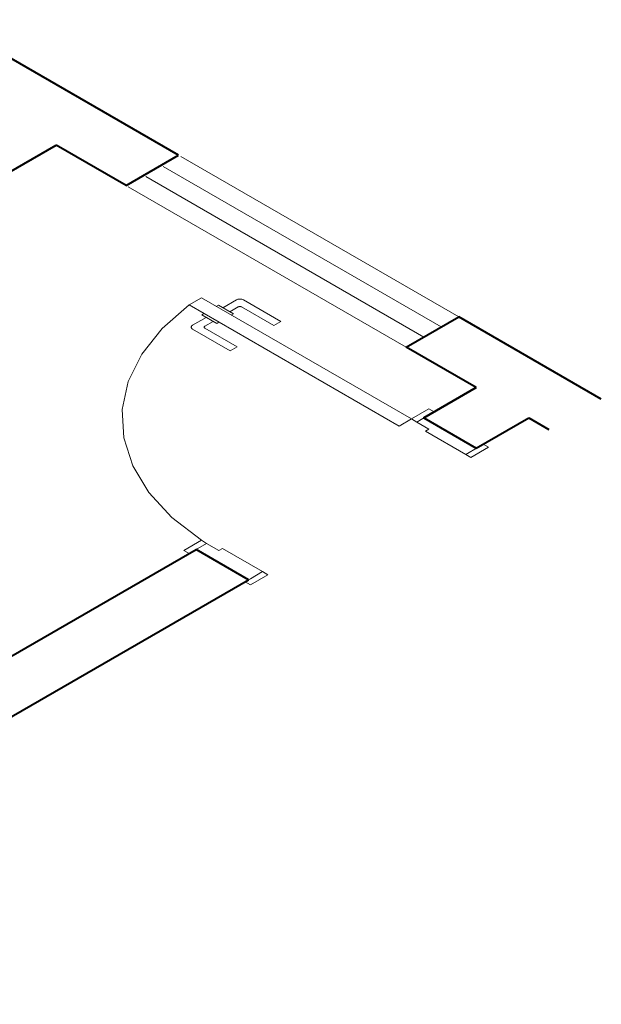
# Model space of a CAD drawing. Header units: millimetres. Extents: x 26 to 1362, y 24 to 358.
# Tile 144 of 256: x 746.85 to 752.6, y 287.74 to 297.48. Entities that reach past the tile are written whole.
import ezdxf

# ---------------------------------------------------------------- set-up
doc = ezdxf.new("R2010")
doc.units = ezdxf.units.MM
doc.linetypes.add('HIDDEN2', pattern=[4.7625, 3.175, -1.5875])
doc.layers.add('MB_ALVENARIA', color=7, linetype='Continuous', lineweight=40)
doc.layers.add('MB_ESQUADRIA', color=7, linetype='Continuous', lineweight=5)

msp = doc.modelspace()

# ---------------------------------------------------------------- linework, layer by layer
at = {"layer": 'MB_ALVENARIA'}
for p, q in [((748.422, 296.1385), (746.1013, 297.4784)), ((747.9023, 295.8385), (747.2095, 296.2385)), ((752.6036, 293.7243), (751.1932, 294.5385)), ((751.3664, 293.8385), (750.6736, 294.2385)), ((751.8861, 293.5385), (752.084, 293.4243))]:
    msp.add_line(p, q, dxfattribs=at)
for points in [[(737.1636, 290.4385), (747.2095, 296.2385)], [(747.9023, 295.8385), (748.422, 296.1385)], [(750.6736, 294.2385), (751.1932, 294.5385)], [(750.8468, 293.5385), (751.3664, 293.8385)], [(751.3664, 293.8385), (750.8468, 293.5385), (751.3664, 293.2385)], [(751.3664, 293.2385), (751.8861, 293.5385)], [(741.3206, 288.0385), (748.5952, 292.2385)], [(749.1148, 291.9385), (748.5952, 292.2385)], [(741.8402, 287.7385), (749.1148, 291.9385)]]:
    msp.add_lwpolyline(points, dxfattribs=at)
at = {"layer": 'MB_ESQUADRIA'}
for p, q in [((748.7943, 294.6419), (748.8163, 294.6546)), ((748.7943, 294.6419), (748.8163, 294.6546)), ((748.8163, 294.6546), (748.964, 294.5694)), ((748.8163, 294.6546), (748.964, 294.5694)), ((748.8598, 294.6295), (748.9936, 294.7068)), ((748.8598, 294.6295), (748.9936, 294.7068)), ((749.011, 294.6368), (748.9291, 294.5895)), ((749.011, 294.6368), (748.9291, 294.5895)), ((749.3645, 294.4529), (749.0456, 294.6368)), ((749.3645, 294.4529), (749.0456, 294.6368)), ((749.0629, 294.7068), (749.4337, 294.493)), ((749.0629, 294.7068), (749.4337, 294.493)), ((748.6947, 294.5341), (748.5609, 294.4568)), ((748.6947, 294.5341), (748.5609, 294.4568)), ((748.6731, 294.5719), (748.6511, 294.5592)), ((748.6731, 294.5719), (748.6511, 294.5592)), ((748.6511, 294.5592), (748.7989, 294.474)), ((748.6511, 294.5592), (748.7989, 294.474)), ((748.964, 294.5694), (748.9421, 294.5567)), ((748.964, 294.5694), (748.9421, 294.5567)), ((748.6822, 294.4468), (748.764, 294.4941)), ((748.6822, 294.4468), (748.764, 294.4941)), ((748.7989, 294.474), (748.8209, 294.4867)), ((748.7989, 294.474), (748.8209, 294.4867)), ((749.4337, 294.493), (749.3645, 294.4529)), ((749.4337, 294.493), (749.3645, 294.4529)), ((748.5609, 294.4168), (748.9318, 294.2029)), ((748.5609, 294.4168), (748.9318, 294.2029)), ((749.001, 294.2429), (748.6822, 294.4268)), ((749.001, 294.2429), (748.6822, 294.4268)), ((748.9318, 294.2029), (749.001, 294.2429)), ((748.9318, 294.2029), (749.001, 294.2429)), ((750.7775, 293.4985), (750.8641, 293.5485)), ((750.7775, 293.4985), (750.8641, 293.5485)), ((750.7775, 293.4985), (750.8641, 293.5485)), ((750.7775, 293.4985), (750.8641, 293.5485)), ((750.8988, 293.4285), (750.7775, 293.4985)), ((750.8988, 293.4285), (750.7775, 293.4985)), ((750.8988, 293.4285), (750.7775, 293.4985)), ((750.8988, 293.4285), (750.7775, 293.4985)), ((750.8988, 293.4285), (750.8642, 293.4085)), ((750.8988, 293.4285), (750.8642, 293.4085)), ((750.8988, 293.4285), (750.8642, 293.4085)), ((750.8988, 293.4285), (750.8642, 293.4085)), ((750.8642, 293.4085), (751.2626, 293.1786)), ((750.8642, 293.4085), (751.2626, 293.1786)), ((750.8642, 293.4085), (751.2626, 293.1786)), ((750.8642, 293.4085), (751.2626, 293.1786)), ((751.2626, 293.1786), (751.3839, 293.2486)), ((751.2626, 293.1786), (751.3839, 293.2486)), ((751.2626, 293.1786), (751.3839, 293.2486)), ((751.2626, 293.1786), (751.3839, 293.2486)), ((748.6991, 292.2985), (748.6124, 292.2485)), ((748.6991, 292.2985), (748.6124, 292.2485)), ((748.8203, 292.2285), (748.6991, 292.2985)), ((748.8203, 292.2285), (748.6991, 292.2985)), ((748.8203, 292.2285), (748.855, 292.2485)), ((748.8203, 292.2285), (748.855, 292.2485)), ((748.855, 292.2485), (749.2531, 292.0184)), ((748.855, 292.2485), (749.2531, 292.0184)), ((749.2531, 292.0184), (749.1318, 291.9484)), ((749.2531, 292.0184), (749.1318, 291.9484))]:
    msp.add_line(p, q, dxfattribs=at)
at = {"layer": 'MB_ESQUADRIA', "linetype": 'HIDDEN2'}
for points in [[(751.1932, 294.5385), (748.422, 296.1385)], [(751.02, 294.4385), (748.2488, 296.0385)], [(750.8468, 294.3385), (748.0756, 295.9385)], [(750.6736, 294.2385), (747.9023, 295.8385)], [(748.5258, 294.6585), (748.259, 294.4242), (748.0571, 294.1692), (747.9248, 293.8995), (747.8653, 293.6212), (747.8799, 293.341), (747.9682, 293.0653), (748.1283, 292.8006), (748.3564, 292.5531), (748.6472, 292.3285)], [(748.5258, 294.6585), (748.259, 294.4242), (748.0571, 294.1692), (747.9248, 293.8995), (747.8653, 293.6212), (747.8799, 293.341), (747.9682, 293.0653), (748.1283, 292.8006), (748.3564, 292.5531), (748.6472, 292.3285)]]:
    msp.add_lwpolyline(points, dxfattribs=at)
at = {"layer": 'MB_ESQUADRIA'}
for points in [[(748.5258, 294.6585), (750.6043, 293.4585), (750.7255, 293.5285), (748.6471, 294.7285), (748.5258, 294.6585)], [(749.0629, 294.7068), (749.0563, 294.71), (749.0489, 294.7125), (749.0409, 294.7142), (749.0325, 294.715), (749.024, 294.715), (749.0156, 294.7142), (749.0075, 294.7125), (749.0001, 294.71), (748.9936, 294.7068)], [(749.0629, 294.7068), (749.0563, 294.71), (749.0489, 294.7125), (749.0409, 294.7142), (749.0325, 294.715), (749.024, 294.715), (749.0156, 294.7142), (749.0075, 294.7125), (749.0001, 294.71), (748.9936, 294.7068)], [(749.0456, 294.6368), (749.044, 294.6377), (749.0423, 294.6384), (749.0405, 294.6391), (749.0386, 294.6397), (749.0367, 294.6401), (749.0346, 294.6405), (749.0325, 294.6408), (749.0304, 294.6409), (749.0283, 294.641), (749.0262, 294.6409), (749.024, 294.6408), (749.022, 294.6405), (749.0199, 294.6401), (749.0179, 294.6396), (749.016, 294.6391), (749.0142, 294.6384), (749.0126, 294.6377), (749.011, 294.6368)], [(749.0456, 294.6368), (749.044, 294.6377), (749.0423, 294.6384), (749.0405, 294.6391), (749.0386, 294.6397), (749.0367, 294.6401), (749.0346, 294.6405), (749.0325, 294.6408), (749.0304, 294.6409), (749.0283, 294.641), (749.0262, 294.6409), (749.024, 294.6408), (749.022, 294.6405), (749.0199, 294.6401), (749.0179, 294.6396), (749.016, 294.6391), (749.0142, 294.6384), (749.0126, 294.6377), (749.011, 294.6368)], [(748.5609, 294.4568), (748.5554, 294.453), (748.5511, 294.4487), (748.5482, 294.4441), (748.5468, 294.4392), (748.5468, 294.4343), (748.5482, 294.4294), (748.5512, 294.4248), (748.5554, 294.4205), (748.5609, 294.4168)], [(748.5609, 294.4568), (748.5554, 294.453), (748.5511, 294.4487), (748.5482, 294.4441), (748.5468, 294.4392), (748.5468, 294.4343), (748.5482, 294.4294), (748.5512, 294.4248), (748.5554, 294.4205), (748.5609, 294.4168)], [(748.6822, 294.4468), (748.6794, 294.4449), (748.6773, 294.4428), (748.6758, 294.4404), (748.6751, 294.438), (748.6751, 294.4356), (748.6758, 294.4331), (748.6773, 294.4308), (748.6794, 294.4287), (748.6822, 294.4268)], [(748.6822, 294.4468), (748.6794, 294.4449), (748.6773, 294.4428), (748.6758, 294.4404), (748.6751, 294.438), (748.6751, 294.4356), (748.6758, 294.4331), (748.6773, 294.4308), (748.6794, 294.4287), (748.6822, 294.4268)], [(750.8641, 293.5485), (750.9507, 293.5985), (750.8987, 293.6285), (750.7255, 293.5285), (750.7775, 293.4985), (750.7775, 293.4985)], [(750.8641, 293.5485), (750.9507, 293.5985), (750.8987, 293.6285), (750.7255, 293.5285), (750.7775, 293.4985), (750.7775, 293.4985)], [(750.8641, 293.5485), (750.9507, 293.5985), (750.8987, 293.6285), (750.7255, 293.5285), (750.7775, 293.4985), (750.7775, 293.4985)], [(750.8641, 293.5485), (750.9507, 293.5985), (750.8987, 293.6285), (750.7255, 293.5285), (750.7775, 293.4985), (750.7775, 293.4985)], [(751.2626, 293.1786), (751.3146, 293.1486), (751.4878, 293.2486), (751.4359, 293.2786), (751.3839, 293.2486)], [(751.2626, 293.1786), (751.3146, 293.1486), (751.4878, 293.2486), (751.4359, 293.2786), (751.3839, 293.2486)], [(751.2626, 293.1786), (751.3146, 293.1486), (751.4878, 293.2486), (751.4359, 293.2786), (751.3839, 293.2486)], [(751.2626, 293.1786), (751.3146, 293.1486), (751.4878, 293.2486), (751.4359, 293.2786), (751.3839, 293.2486)], [(748.6125, 292.2485), (748.5259, 292.1985), (748.474, 292.2285), (748.6472, 292.3285), (748.6991, 292.2985), (748.6991, 292.2985)], [(748.6125, 292.2485), (748.5259, 292.1985), (748.474, 292.2285), (748.6472, 292.3285), (748.6991, 292.2985), (748.6991, 292.2985)], [(749.2531, 292.0184), (749.305, 291.9884), (749.1318, 291.8884), (749.0799, 291.9184), (749.1318, 291.9484)], [(749.2531, 292.0184), (749.305, 291.9884), (749.1318, 291.8884), (749.0799, 291.9184), (749.1318, 291.9484)]]:
    msp.add_lwpolyline(points, dxfattribs=at)

doc.saveas('drawing.dxf')
